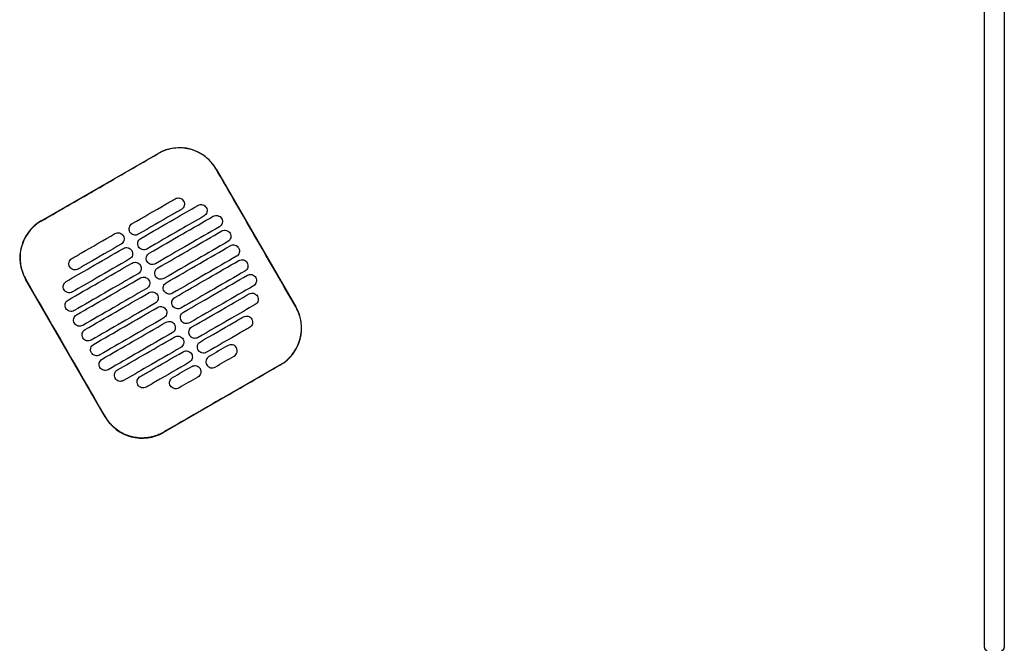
# Model space of a CAD drawing. Header units: metres. Extents: x 15.7 to 54.8, y -39.7 to 1.1.
# Tile 253 of 256: x 54.066 to 54.759, y -24.66 to -24.216. Entities that reach past the tile are written whole.
import ezdxf

# ---------------------------------------------------------------- set-up
doc = ezdxf.new("R2010")
doc.units = ezdxf.units.M
doc.header["$MEASUREMENT"] = 0
doc.layers.add('2D', color=252, linetype='Continuous')

# ---------------------------------------------------------------- blocks, each defined once
blk = doc.blocks.new('2D_QYOS_600')
for p, q in [((2.42604, -1.855), (2.42604, -0.971)), ((2.44004, -0.971), (2.44004, -1.855)), ((1.76223, -1.5547), (1.84449, -1.50718)), ((1.88548, -1.51815), (1.9415, -1.61513)), ((1.80728, -1.69267), (1.75126, -1.59568)), ((1.93053, -1.65612), (1.84827, -1.70364))]:
    blk.add_line(p, q)
for centre, radius, start, end in [((1.8595, -1.53316), 0.03, 30.01349, 120.01349), ((1.77724, -1.58068), 0.03, 120.01349, 210.01349), ((1.91552, -1.63014), 0.03, 300.01349, 30.01349), ((1.83326, -1.67766), 0.03, 210.01349, 300.01349), ((2.42804, -1.855), 0.002, 180, 270), ((2.43804, -1.855), 0.002, 270, 360)]:
    blk.add_arc(centre, radius, start, end)
for points, knots in [([(1.88538, -1.51821), (1.88458, -1.51682), (1.88367, -1.51549), (1.88073, -1.51189), (1.87845, -1.50984), (1.87266, -1.50604), (1.86904, -1.50456), (1.86159, -1.50311), (1.85785, -1.50308), (1.85081, -1.50435), (1.84754, -1.50555), (1.84455, -1.50728)], [12.978915, 12.978915, 12.978915, 12.978915, 13.461173, 13.461173, 14.374287, 14.374287, 15.53872, 15.53872, 16.650066, 16.650066, 17.687358, 17.687358, 17.687358, 17.687358]), ([(1.9414, -1.61519), (1.92736, -1.5909), (1.91332, -1.5666), (1.89466, -1.53427), (1.89002, -1.52624), (1.88538, -1.51821)], [1.133412, 1.133412, 1.133412, 1.133412, 2.681586, 2.681586, 3.193366, 3.193366, 3.193366, 3.193366]), ([(1.76229, -1.5548), (1.77288, -1.54868), (1.78391, -1.54232), (1.79938, -1.53338), (1.80142, -1.5322), (1.80342, -1.53105)], [-21.78268, -21.78268, -21.78268, -21.78268, -17.142885, -17.142885, -16.423665, -16.423665, -16.423665, -16.423665]), ([(1.82628, -1.55662), (1.83414, -1.55208), (1.84201, -1.54753), (1.85212, -1.5417), (1.85435, -1.5404), (1.85659, -1.53911)], [0.699452, 0.699452, 0.699452, 0.699452, 3.425217, 3.425217, 4.200582, 4.200582, 4.200582, 4.200582]), ([(1.83228, -1.56701), (1.84015, -1.56247), (1.84801, -1.55792), (1.86144, -1.55017), (1.867, -1.54696), (1.87255, -1.54375)], [0.699452, 0.699452, 0.699452, 0.699452, 3.42526, 3.42526, 5.350619, 5.350619, 5.350619, 5.350619]), ([(1.85659, -1.53911), (1.85702, -1.53887), (1.85756, -1.53865), (1.85874, -1.5385), (1.8593, -1.53854), (1.86037, -1.53882), (1.86089, -1.53907), (1.86185, -1.5398), (1.86222, -1.54026), (1.86246, -1.54069)], [-0.5513873, -0.5513873, -0.5513873, -0.5513873, -0.4031046, -0.4031046, -0.2776919, -0.2776919, -0.1471638, -0.1471638, 0, 0, 0, 0]), ([(1.86246, -1.54069), (1.86271, -1.54111), (1.86293, -1.54166), (1.86307, -1.54285), (1.86304, -1.5434), (1.86276, -1.54448), (1.8625, -1.54499), (1.86178, -1.54595), (1.86132, -1.54631), (1.86089, -1.54656)], [-0.5553355, -0.5553355, -0.5553355, -0.5553355, -0.4045594, -0.4045594, -0.278267, -0.278267, -0.1472206, -0.1472206, 0, 0, 0, 0]), ([(1.87255, -1.54375), (1.87298, -1.54351), (1.87352, -1.54329), (1.87471, -1.54314), (1.87526, -1.54318), (1.87633, -1.54346), (1.87685, -1.54371), (1.87781, -1.54444), (1.87818, -1.5449), (1.87842, -1.54532)], [-0.5514247, -0.5514247, -0.5514247, -0.5514247, -0.4031161, -0.4031161, -0.2776965, -0.2776965, -0.1471644, -0.1471644, 0, 0, 0, 0]), ([(1.86089, -1.54656), (1.85866, -1.54785), (1.85642, -1.54914), (1.84631, -1.55498), (1.83845, -1.55953), (1.83058, -1.56407)], [2.649916, 2.649916, 2.649916, 2.649916, 3.425249, 3.425249, 6.151046, 6.151046, 6.151046, 6.151046]), ([(1.87685, -1.5512), (1.8713, -1.55441), (1.86574, -1.55762), (1.85232, -1.56537), (1.84445, -1.56992), (1.83658, -1.57446)], [1.499949, 1.499949, 1.499949, 1.499949, 3.425284, 3.425284, 6.151116, 6.151116, 6.151116, 6.151116]), ([(1.83828, -1.57741), (1.84615, -1.57286), (1.85402, -1.56832), (1.86903, -1.55964), (1.87617, -1.55552), (1.88332, -1.55139)], [0.699452, 0.699452, 0.699452, 0.699452, 3.425292, 3.425292, 5.900643, 5.900643, 5.900643, 5.900643]), ([(1.87842, -1.54532), (1.87867, -1.54575), (1.87889, -1.5463), (1.87903, -1.54749), (1.879, -1.54804), (1.87872, -1.54911), (1.87846, -1.54963), (1.87774, -1.55059), (1.87728, -1.55095), (1.87685, -1.5512)], [-0.5553006, -0.5553006, -0.5553006, -0.5553006, -0.4045498, -0.4045498, -0.2782639, -0.2782639, -0.1472208, -0.1472208, 0, 0, 0, 0]), ([(1.88332, -1.55139), (1.88374, -1.55115), (1.88429, -1.55093), (1.88547, -1.55078), (1.88602, -1.55082), (1.8871, -1.5511), (1.88762, -1.55135), (1.88858, -1.55208), (1.88894, -1.55254), (1.88919, -1.55296)], [-0.5514376, -0.5514376, -0.5514376, -0.5514376, -0.4031217, -0.4031217, -0.2776979, -0.2776979, -0.1471642, -0.1471642, 0, 0, 0, 0]), ([(1.76229, -1.5548), (1.76101, -1.55554), (1.75978, -1.55637), (1.75663, -1.55888), (1.75485, -1.56071), (1.75332, -1.56274), (1.75103, -1.5658), (1.74934, -1.56928), (1.74737, -1.57667), (1.7471, -1.58052), (1.74804, -1.58814), (1.74924, -1.59185), (1.7512, -1.59536), (1.75128, -1.59549), (1.75136, -1.59563)], [17.619777, 17.619777, 17.619777, 17.619777, 18.064718, 18.064718, 18.827754, 18.827754, 18.827754, 19.97637, 19.97637, 21.122539, 21.122539, 22.281306, 22.281306, 22.328075, 22.328075, 22.328075, 22.328075]), ([(1.82471, -1.5625), (1.82446, -1.56207), (1.82424, -1.56152), (1.8241, -1.56033), (1.82413, -1.55978), (1.82441, -1.55871), (1.82467, -1.55819), (1.82539, -1.55723), (1.82585, -1.55687), (1.82628, -1.55662)], [-0.5553984, -0.5553984, -0.5553984, -0.5553984, -0.4045681, -0.4045681, -0.278271, -0.278271, -0.1472202, -0.1472202, 0, 0, 0, 0]), ([(1.88762, -1.55884), (1.88048, -1.56296), (1.87333, -1.56709), (1.85832, -1.57576), (1.85045, -1.58031), (1.84258, -1.58485)], [0.949972, 0.949972, 0.949972, 0.949972, 3.425307, 3.425307, 6.151164, 6.151164, 6.151164, 6.151164]), ([(1.88919, -1.55296), (1.88943, -1.55339), (1.88965, -1.55394), (1.8898, -1.55513), (1.88976, -1.55568), (1.88948, -1.55675), (1.88923, -1.55727), (1.8885, -1.55823), (1.88804, -1.55859), (1.88762, -1.55884)], [-0.5552879, -0.5552879, -0.5552879, -0.5552879, -0.4045447, -0.4045447, -0.2782629, -0.2782629, -0.1472212, -0.1472212, 0, 0, 0, 0]), ([(1.78385, -1.58113), (1.78608, -1.57984), (1.78832, -1.57855), (1.79843, -1.57271), (1.8063, -1.56817), (1.81416, -1.56362)], [2.649852, 2.649852, 2.649852, 2.649852, 3.425217, 3.425217, 6.150982, 6.150982, 6.150982, 6.150982]), ([(1.81416, -1.56362), (1.81459, -1.56338), (1.81513, -1.56316), (1.81632, -1.56301), (1.81687, -1.56305), (1.81794, -1.56333), (1.81846, -1.56358), (1.81942, -1.56431), (1.81979, -1.56477), (1.82003, -1.5652)], [-0.5512944, -0.5512944, -0.5512944, -0.5512944, -0.4030833, -0.4030833, -0.2776787, -0.2776787, -0.1471599, -0.1471599, 0, 0, 0, 0]), ([(1.82003, -1.5652), (1.82028, -1.56562), (1.8205, -1.56617), (1.82065, -1.56736), (1.82061, -1.56791), (1.82033, -1.56899), (1.82008, -1.5695), (1.81935, -1.57046), (1.81889, -1.57082), (1.81846, -1.57107)], [-0.555416, -0.555416, -0.555416, -0.555416, -0.4045716, -0.4045716, -0.2782736, -0.2782736, -0.1472211, -0.1472211, 0, 0, 0, 0]), ([(1.83058, -1.56407), (1.83015, -1.56431), (1.82961, -1.56453), (1.82843, -1.56468), (1.82787, -1.56464), (1.8268, -1.56436), (1.82628, -1.56411), (1.82532, -1.56338), (1.82495, -1.56292), (1.82471, -1.5625)], [-0.551307, -0.551307, -0.551307, -0.551307, -0.4030846, -0.4030846, -0.2776802, -0.2776802, -0.1471604, -0.1471604, 0, 0, 0, 0]), ([(1.84428, -1.5878), (1.85215, -1.58325), (1.86002, -1.57871), (1.87503, -1.57003), (1.88218, -1.56591), (1.88932, -1.56178)], [0.699452, 0.699452, 0.699452, 0.699452, 3.425313, 3.425313, 5.900643, 5.900643, 5.900643, 5.900643]), ([(1.88932, -1.56178), (1.88974, -1.56154), (1.89029, -1.56132), (1.89147, -1.56117), (1.89203, -1.56121), (1.8931, -1.56149), (1.89362, -1.56174), (1.89458, -1.56247), (1.89494, -1.56293), (1.89519, -1.56336)], [-0.5514273, -0.5514273, -0.5514273, -0.5514273, -0.4031209, -0.4031209, -0.2776962, -0.2776962, -0.1471634, -0.1471634, 0, 0, 0, 0]), ([(1.89519, -1.56336), (1.89543, -1.56378), (1.89565, -1.56433), (1.8958, -1.56552), (1.89577, -1.56607), (1.89548, -1.56715), (1.89523, -1.56766), (1.8945, -1.56862), (1.89405, -1.56898), (1.89362, -1.56923)], [-0.5552955, -0.5552955, -0.5552955, -0.5552955, -0.4045438, -0.4045438, -0.2782634, -0.2782634, -0.1472215, -0.1472215, 0, 0, 0, 0]), ([(1.81846, -1.57107), (1.8106, -1.57561), (1.80273, -1.58016), (1.79262, -1.586), (1.79039, -1.58729), (1.78815, -1.58858)], [0.699452, 0.699452, 0.699452, 0.699452, 3.425249, 3.425249, 4.200582, 4.200582, 4.200582, 4.200582]), ([(1.83071, -1.57289), (1.83047, -1.57246), (1.83025, -1.57191), (1.8301, -1.57072), (1.83013, -1.57017), (1.83042, -1.5691), (1.83067, -1.56858), (1.8314, -1.56762), (1.83185, -1.56726), (1.83228, -1.56701)], [-0.5553839, -0.5553839, -0.5553839, -0.5553839, -0.4045626, -0.4045626, -0.2782686, -0.2782686, -0.1472195, -0.1472195, 0, 0, 0, 0]), ([(1.83658, -1.57446), (1.83616, -1.57471), (1.83561, -1.57492), (1.83443, -1.57507), (1.83387, -1.57504), (1.8328, -1.57475), (1.83228, -1.5745), (1.83132, -1.57377), (1.83096, -1.57331), (1.83071, -1.57289)], [-0.551317, -0.551317, -0.551317, -0.551317, -0.4030867, -0.4030867, -0.2776803, -0.2776803, -0.1471597, -0.1471597, 0, 0, 0, 0]), ([(1.89362, -1.56923), (1.88648, -1.57335), (1.87933, -1.57748), (1.86432, -1.58615), (1.85645, -1.5907), (1.84859, -1.59524)], [0.949998, 0.949998, 0.949998, 0.949998, 3.42532, 3.42532, 6.151189, 6.151189, 6.151189, 6.151189]), ([(1.85029, -1.59819), (1.85815, -1.59364), (1.86602, -1.5891), (1.88103, -1.58043), (1.88818, -1.5763), (1.89532, -1.57217)], [0.699452, 0.699452, 0.699452, 0.699452, 3.425322, 3.425322, 5.900643, 5.900643, 5.900643, 5.900643]), ([(1.89532, -1.57217), (1.89575, -1.57193), (1.89629, -1.57171), (1.89748, -1.57156), (1.89803, -1.5716), (1.8991, -1.57188), (1.89962, -1.57213), (1.90058, -1.57286), (1.90095, -1.57332), (1.90119, -1.57375)], [-0.5514137, -0.5514137, -0.5514137, -0.5514137, -0.4031194, -0.4031194, -0.2776944, -0.2776944, -0.1471627, -0.1471627, 0, 0, 0, 0]), ([(1.77989, -1.59728), (1.78545, -1.59407), (1.79101, -1.59086), (1.80443, -1.5831), (1.8123, -1.57856), (1.82017, -1.57401)], [1.499901, 1.499901, 1.499901, 1.499901, 3.42526, 3.42526, 6.151068, 6.151068, 6.151068, 6.151068]), ([(1.82017, -1.57401), (1.82059, -1.57377), (1.82114, -1.57355), (1.82232, -1.5734), (1.82287, -1.57344), (1.82395, -1.57372), (1.82447, -1.57397), (1.82542, -1.5747), (1.82579, -1.57516), (1.82603, -1.57559)], [-0.5513075, -0.5513075, -0.5513075, -0.5513075, -0.4030857, -0.4030857, -0.2776792, -0.2776792, -0.1471593, -0.1471593, 0, 0, 0, 0]), ([(1.82603, -1.57559), (1.82628, -1.57601), (1.8265, -1.57656), (1.82665, -1.57775), (1.82661, -1.5783), (1.82633, -1.57938), (1.82608, -1.57989), (1.82535, -1.58085), (1.82489, -1.58121), (1.82447, -1.58146)], [-0.5553971, -0.5553971, -0.5553971, -0.5553971, -0.4045652, -0.4045652, -0.2782705, -0.2782705, -0.1472202, -0.1472202, 0, 0, 0, 0]), ([(1.83671, -1.58328), (1.83647, -1.58285), (1.83625, -1.5823), (1.8361, -1.58111), (1.83614, -1.58056), (1.83642, -1.57949), (1.83667, -1.57897), (1.8374, -1.57802), (1.83786, -1.57765), (1.83828, -1.57741)], [-0.5553742, -0.5553742, -0.5553742, -0.5553742, -0.4045587, -0.4045587, -0.278267, -0.278267, -0.1472191, -0.1472191, 0, 0, 0, 0]), ([(1.89962, -1.57962), (1.89248, -1.58375), (1.88534, -1.58787), (1.87032, -1.59654), (1.86246, -1.60109), (1.85459, -1.60563)], [0.950001, 0.950001, 0.950001, 0.950001, 3.425322, 3.425322, 6.151192, 6.151192, 6.151192, 6.151192]), ([(1.90119, -1.57375), (1.90144, -1.57417), (1.90166, -1.57472), (1.9018, -1.57591), (1.90177, -1.57646), (1.90149, -1.57754), (1.90123, -1.57805), (1.90051, -1.57901), (1.90005, -1.57937), (1.89962, -1.57962)], [-0.5553078, -0.5553078, -0.5553078, -0.5553078, -0.4045446, -0.4045446, -0.2782647, -0.2782647, -0.147222, -0.147222, 0, 0, 0, 0]), ([(1.78113, -1.61042), (1.78828, -1.60629), (1.79542, -1.60216), (1.81043, -1.59349), (1.8183, -1.58895), (1.82617, -1.5844)], [0.949941, 0.949941, 0.949941, 0.949941, 3.425291, 3.425291, 6.151132, 6.151132, 6.151132, 6.151132]), ([(1.78228, -1.58701), (1.78204, -1.58658), (1.78182, -1.58603), (1.78167, -1.58484), (1.7817, -1.58429), (1.78198, -1.58322), (1.78224, -1.5827), (1.78296, -1.58174), (1.78342, -1.58138), (1.78385, -1.58113)], [-0.5554179, -0.5554179, -0.5554179, -0.5554179, -0.4045683, -0.4045683, -0.2782761, -0.2782761, -0.1472238, -0.1472238, 0, 0, 0, 0]), ([(1.82447, -1.58146), (1.8166, -1.586), (1.80873, -1.59055), (1.79531, -1.5983), (1.78975, -1.60151), (1.78419, -1.60472)], [0.699452, 0.699452, 0.699452, 0.699452, 3.425284, 3.425284, 5.350619, 5.350619, 5.350619, 5.350619]), ([(1.82617, -1.5844), (1.82659, -1.58416), (1.82714, -1.58394), (1.82832, -1.58379), (1.82887, -1.58383), (1.82995, -1.58411), (1.83047, -1.58436), (1.83143, -1.58509), (1.83179, -1.58555), (1.83204, -1.58598)], [-0.5513173, -0.5513173, -0.5513173, -0.5513173, -0.4030875, -0.4030875, -0.2776797, -0.2776797, -0.147159, -0.147159, 0, 0, 0, 0]), ([(1.83204, -1.58598), (1.83228, -1.5864), (1.8325, -1.58695), (1.83265, -1.58814), (1.83261, -1.58869), (1.83233, -1.58977), (1.83208, -1.59028), (1.83135, -1.59124), (1.83089, -1.5916), (1.83047, -1.59185)], [-0.555383, -0.555383, -0.555383, -0.555383, -0.4045605, -0.4045605, -0.2782682, -0.2782682, -0.1472195, -0.1472195, 0, 0, 0, 0]), ([(1.84258, -1.58485), (1.84216, -1.5851), (1.84161, -1.58531), (1.84043, -1.58546), (1.83988, -1.58543), (1.8388, -1.58515), (1.83828, -1.58489), (1.83732, -1.58416), (1.83696, -1.5837), (1.83671, -1.58328)], [-0.5513236, -0.5513236, -0.5513236, -0.5513236, -0.4030881, -0.4030881, -0.2776804, -0.2776804, -0.1471592, -0.1471592, 0, 0, 0, 0]), ([(1.85629, -1.60858), (1.86416, -1.60403), (1.87202, -1.59949), (1.88704, -1.59082), (1.89418, -1.58669), (1.90133, -1.58256)], [0.699452, 0.699452, 0.699452, 0.699452, 3.425321, 3.425321, 5.900643, 5.900643, 5.900643, 5.900643]), ([(1.90133, -1.58256), (1.90175, -1.58232), (1.9023, -1.5821), (1.90348, -1.58195), (1.90403, -1.58199), (1.90511, -1.58227), (1.90563, -1.58252), (1.90658, -1.58325), (1.90695, -1.58371), (1.90719, -1.58414)], [-0.5513969, -0.5513969, -0.5513969, -0.5513969, -0.4031172, -0.4031172, -0.2776925, -0.2776925, -0.1471621, -0.1471621, 0, 0, 0, 0]), ([(1.90719, -1.58414), (1.90744, -1.58456), (1.90766, -1.58511), (1.90781, -1.5863), (1.90777, -1.58685), (1.90749, -1.58793), (1.90724, -1.58844), (1.90651, -1.5894), (1.90605, -1.58976), (1.90563, -1.59001)], [-0.5553248, -0.5553248, -0.5553248, -0.5553248, -0.4045472, -0.4045472, -0.2782668, -0.2782668, -0.1472227, -0.1472227, 0, 0, 0, 0]), ([(1.78815, -1.58858), (1.78773, -1.58882), (1.78718, -1.58904), (1.786, -1.58919), (1.78544, -1.58915), (1.78437, -1.58887), (1.78385, -1.58862), (1.78289, -1.58789), (1.78252, -1.58743), (1.78228, -1.58701)], [-0.5513007, -0.5513007, -0.5513007, -0.5513007, -0.4030941, -0.4030941, -0.2776814, -0.2776814, -0.1471603, -0.1471603, 0, 0, 0, 0]), ([(1.83047, -1.59185), (1.8226, -1.59639), (1.81473, -1.60094), (1.79972, -1.60961), (1.79258, -1.61374), (1.78543, -1.61787)], [0.699452, 0.699452, 0.699452, 0.699452, 3.425308, 3.425308, 5.900643, 5.900643, 5.900643, 5.900643]), ([(1.84272, -1.59367), (1.84247, -1.59325), (1.84225, -1.59269), (1.8421, -1.59151), (1.84214, -1.59095), (1.84242, -1.58988), (1.84267, -1.58936), (1.8434, -1.58841), (1.84386, -1.58804), (1.84428, -1.5878)], [-0.5553693, -0.5553693, -0.5553693, -0.5553693, -0.4045566, -0.4045566, -0.2782661, -0.2782661, -0.1472189, -0.1472189, 0, 0, 0, 0]), ([(1.84859, -1.59524), (1.84816, -1.59549), (1.84761, -1.5957), (1.84643, -1.59585), (1.84588, -1.59582), (1.8448, -1.59554), (1.84429, -1.59528), (1.84333, -1.59455), (1.84296, -1.59409), (1.84272, -1.59367)], [-0.5513269, -0.5513269, -0.5513269, -0.5513269, -0.403089, -0.403089, -0.2776804, -0.2776804, -0.1471589, -0.1471589, 0, 0, 0, 0]), ([(1.90563, -1.59001), (1.89848, -1.59414), (1.89134, -1.59826), (1.87633, -1.60694), (1.86846, -1.61148), (1.86059, -1.61603)], [0.949982, 0.949982, 0.949982, 0.949982, 3.425312, 3.425312, 6.151173, 6.151173, 6.151173, 6.151173]), ([(1.86229, -1.61897), (1.87016, -1.61442), (1.87803, -1.60988), (1.89304, -1.60121), (1.90018, -1.59708), (1.90733, -1.59295)], [0.699452, 0.699452, 0.699452, 0.699452, 3.425308, 3.425308, 5.900643, 5.900643, 5.900643, 5.900643]), ([(1.90733, -1.59295), (1.90775, -1.59271), (1.9083, -1.59249), (1.90948, -1.59234), (1.91003, -1.59238), (1.91111, -1.59266), (1.91163, -1.59291), (1.91259, -1.59364), (1.91295, -1.5941), (1.9132, -1.59453)], [-0.5513769, -0.5513769, -0.5513769, -0.5513769, -0.4031143, -0.4031143, -0.2776905, -0.2776905, -0.1471617, -0.1471617, 0, 0, 0, 0]), ([(1.80738, -1.69261), (1.80282, -1.68472), (1.79809, -1.67652), (1.77944, -1.64421), (1.7654, -1.61992), (1.75136, -1.59563)], [-3.18138, -3.18138, -3.18138, -3.18138, -2.673929, -2.673929, -1.133377, -1.133377, -1.133377, -1.133377]), ([(1.77832, -1.60315), (1.77808, -1.60273), (1.77786, -1.60217), (1.77771, -1.60099), (1.77775, -1.60043), (1.77803, -1.59936), (1.77828, -1.59884), (1.77901, -1.59789), (1.77947, -1.59752), (1.77989, -1.59728)], [-0.5553798, -0.5553798, -0.5553798, -0.5553798, -0.4045588, -0.4045588, -0.278273, -0.278273, -0.147224, -0.147224, 0, 0, 0, 0]), ([(1.78713, -1.62081), (1.79428, -1.61668), (1.80142, -1.61256), (1.81643, -1.60388), (1.8243, -1.59934), (1.83217, -1.59479)], [0.949982, 0.949982, 0.949982, 0.949982, 3.425312, 3.425312, 6.151173, 6.151173, 6.151173, 6.151173]), ([(1.83217, -1.59479), (1.83259, -1.59455), (1.83314, -1.59433), (1.83432, -1.59418), (1.83488, -1.59422), (1.83595, -1.5945), (1.83647, -1.59475), (1.83743, -1.59548), (1.83779, -1.59594), (1.83804, -1.59637)], [-0.5513238, -0.5513238, -0.5513238, -0.5513238, -0.4030887, -0.4030887, -0.27768, -0.27768, -0.1471588, -0.1471588, 0, 0, 0, 0]), ([(1.83804, -1.59637), (1.83828, -1.59679), (1.8385, -1.59734), (1.83865, -1.59853), (1.83862, -1.59908), (1.83833, -1.60016), (1.83808, -1.60068), (1.83735, -1.60163), (1.8369, -1.602), (1.83647, -1.60224)], [-0.5553737, -0.5553737, -0.5553737, -0.5553737, -0.4045574, -0.4045574, -0.2782667, -0.2782667, -0.1472191, -0.1472191, 0, 0, 0, 0]), ([(1.84872, -1.60406), (1.84847, -1.60364), (1.84825, -1.60309), (1.84811, -1.6019), (1.84814, -1.60134), (1.84842, -1.60027), (1.84868, -1.59975), (1.8494, -1.5988), (1.84986, -1.59843), (1.85029, -1.59819)], [-0.5553691, -0.5553691, -0.5553691, -0.5553691, -0.4045561, -0.4045561, -0.278266, -0.278266, -0.1472189, -0.1472189, 0, 0, 0, 0]), ([(1.91163, -1.6004), (1.90448, -1.60453), (1.89734, -1.60865), (1.88233, -1.61733), (1.87446, -1.62187), (1.86659, -1.62642)], [0.949941, 0.949941, 0.949941, 0.949941, 3.425292, 3.425292, 6.151132, 6.151132, 6.151132, 6.151132]), ([(1.9132, -1.59453), (1.91344, -1.59495), (1.91366, -1.5955), (1.91381, -1.59669), (1.91377, -1.59724), (1.91349, -1.59832), (1.91324, -1.59883), (1.91251, -1.59979), (1.91205, -1.60015), (1.91163, -1.6004)], [-0.5553464, -0.5553464, -0.5553464, -0.5553464, -0.4045515, -0.4045515, -0.2782697, -0.2782697, -0.1472236, -0.1472236, 0, 0, 0, 0]), ([(1.78419, -1.60472), (1.78377, -1.60497), (1.78322, -1.60519), (1.78204, -1.60533), (1.78149, -1.6053), (1.78041, -1.60502), (1.77989, -1.60476), (1.77893, -1.60403), (1.77857, -1.60357), (1.77832, -1.60315)], [-0.5513421, -0.5513421, -0.5513421, -0.5513421, -0.4031061, -0.4031061, -0.2776864, -0.2776864, -0.147161, -0.147161, 0, 0, 0, 0]), ([(1.83647, -1.60224), (1.8286, -1.60679), (1.82074, -1.61133), (1.80572, -1.62), (1.79858, -1.62413), (1.79144, -1.62826)], [0.699452, 0.699452, 0.699452, 0.699452, 3.425321, 3.425321, 5.900643, 5.900643, 5.900643, 5.900643]), ([(1.79314, -1.6312), (1.80028, -1.62707), (1.80742, -1.62295), (1.82244, -1.61427), (1.8303, -1.60973), (1.83817, -1.60518)], [0.950001, 0.950001, 0.950001, 0.950001, 3.425322, 3.425322, 6.151192, 6.151192, 6.151192, 6.151192]), ([(1.83817, -1.60518), (1.8386, -1.60494), (1.83914, -1.60472), (1.84033, -1.60457), (1.84088, -1.60461), (1.84195, -1.60489), (1.84247, -1.60514), (1.84343, -1.60588), (1.8438, -1.60634), (1.84404, -1.60676)], [-0.551327, -0.551327, -0.551327, -0.551327, -0.4030892, -0.4030892, -0.2776802, -0.2776802, -0.1471588, -0.1471588, 0, 0, 0, 0]), ([(1.84404, -1.60676), (1.84429, -1.60718), (1.84451, -1.60773), (1.84465, -1.60892), (1.84462, -1.60948), (1.84434, -1.61055), (1.84408, -1.61107), (1.84336, -1.61202), (1.8429, -1.61239), (1.84247, -1.61263)], [-0.5553691, -0.5553691, -0.5553691, -0.5553691, -0.4045561, -0.4045561, -0.278266, -0.278266, -0.1472189, -0.1472189, 0, 0, 0, 0]), ([(1.85459, -1.60563), (1.85416, -1.60588), (1.85362, -1.6061), (1.85244, -1.60624), (1.85188, -1.60621), (1.85081, -1.60593), (1.85029, -1.60567), (1.84933, -1.60494), (1.84896, -1.60448), (1.84872, -1.60406)], [-0.551327, -0.551327, -0.551327, -0.551327, -0.4030892, -0.4030892, -0.2776802, -0.2776802, -0.1471588, -0.1471588, 0, 0, 0, 0]), ([(1.86829, -1.62936), (1.87616, -1.62482), (1.88403, -1.62027), (1.89745, -1.61252), (1.90301, -1.60931), (1.90857, -1.6061)], [0.699452, 0.699452, 0.699452, 0.699452, 3.425284, 3.425284, 5.350619, 5.350619, 5.350619, 5.350619]), ([(1.90857, -1.6061), (1.90899, -1.60585), (1.90954, -1.60563), (1.91072, -1.60548), (1.91127, -1.60552), (1.91235, -1.6058), (1.91287, -1.60605), (1.91383, -1.60679), (1.91419, -1.60725), (1.91444, -1.60767)], [-0.551342, -0.551342, -0.551342, -0.551342, -0.4031061, -0.4031061, -0.2776864, -0.2776864, -0.147161, -0.147161, 0, 0, 0, 0]), ([(1.77956, -1.61629), (1.77932, -1.61587), (1.7791, -1.61532), (1.77895, -1.61413), (1.77899, -1.61358), (1.77927, -1.6125), (1.77952, -1.61198), (1.78025, -1.61103), (1.78071, -1.61066), (1.78113, -1.61042)], [-0.5553462, -0.5553462, -0.5553462, -0.5553462, -0.4045514, -0.4045514, -0.2782696, -0.2782696, -0.1472236, -0.1472236, 0, 0, 0, 0]), ([(1.84247, -1.61263), (1.83461, -1.61718), (1.82674, -1.62172), (1.81173, -1.63039), (1.80458, -1.63452), (1.79744, -1.63865)], [0.699452, 0.699452, 0.699452, 0.699452, 3.425322, 3.425322, 5.900643, 5.900643, 5.900643, 5.900643]), ([(1.85472, -1.61445), (1.85448, -1.61403), (1.85426, -1.61348), (1.85411, -1.61229), (1.85414, -1.61173), (1.85443, -1.61066), (1.85468, -1.61014), (1.85541, -1.60919), (1.85586, -1.60882), (1.85629, -1.60858)], [-0.5553737, -0.5553737, -0.5553737, -0.5553737, -0.4045574, -0.4045574, -0.2782667, -0.2782667, -0.1472191, -0.1472191, 0, 0, 0, 0]), ([(1.86059, -1.61603), (1.86017, -1.61627), (1.85962, -1.61649), (1.85844, -1.61664), (1.85788, -1.6166), (1.85681, -1.61632), (1.85629, -1.61607), (1.85533, -1.61533), (1.85497, -1.61487), (1.85472, -1.61445)], [-0.5513238, -0.5513238, -0.5513238, -0.5513238, -0.4030887, -0.4030887, -0.27768, -0.27768, -0.1471588, -0.1471588, 0, 0, 0, 0]), ([(1.91287, -1.61354), (1.90731, -1.61675), (1.90176, -1.61996), (1.88833, -1.62772), (1.88046, -1.63226), (1.8726, -1.63681)], [1.499901, 1.499901, 1.499901, 1.499901, 3.42526, 3.42526, 6.151068, 6.151068, 6.151068, 6.151068]), ([(1.91444, -1.60767), (1.91468, -1.60809), (1.9149, -1.60864), (1.91505, -1.60983), (1.91501, -1.61039), (1.91473, -1.61146), (1.91448, -1.61198), (1.91375, -1.61293), (1.91329, -1.6133), (1.91287, -1.61354)], [-0.55538, -0.55538, -0.55538, -0.55538, -0.4045589, -0.4045589, -0.278273, -0.278273, -0.147224, -0.147224, 0, 0, 0, 0]), ([(1.78543, -1.61787), (1.78501, -1.61811), (1.78446, -1.61833), (1.78328, -1.61848), (1.78273, -1.61844), (1.78165, -1.61816), (1.78113, -1.61791), (1.78017, -1.61717), (1.77981, -1.61672), (1.77956, -1.61629)], [-0.551377, -0.551377, -0.551377, -0.551377, -0.4031143, -0.4031143, -0.2776905, -0.2776905, -0.1471617, -0.1471617, 0, 0, 0, 0]), ([(1.78557, -1.62668), (1.78532, -1.62626), (1.7851, -1.62571), (1.78495, -1.62452), (1.78499, -1.62397), (1.78527, -1.62289), (1.78552, -1.62237), (1.78625, -1.62142), (1.78671, -1.62106), (1.78713, -1.62081)], [-0.5553245, -0.5553245, -0.5553245, -0.5553245, -0.4045471, -0.4045471, -0.2782667, -0.2782667, -0.1472226, -0.1472226, 0, 0, 0, 0]), ([(1.79914, -1.64159), (1.80628, -1.63746), (1.81343, -1.63334), (1.82844, -1.62467), (1.83631, -1.62012), (1.84418, -1.61558)], [0.949998, 0.949998, 0.949998, 0.949998, 3.42532, 3.42532, 6.151189, 6.151189, 6.151189, 6.151189]), ([(1.84418, -1.61558), (1.8446, -1.61533), (1.84515, -1.61511), (1.84633, -1.61497), (1.84688, -1.615), (1.84796, -1.61528), (1.84848, -1.61554), (1.84943, -1.61627), (1.8498, -1.61673), (1.85004, -1.61715)], [-0.551327, -0.551327, -0.551327, -0.551327, -0.403089, -0.403089, -0.2776804, -0.2776804, -0.1471589, -0.1471589, 0, 0, 0, 0]), ([(1.85004, -1.61715), (1.85029, -1.61757), (1.85051, -1.61812), (1.85066, -1.61931), (1.85062, -1.61987), (1.85034, -1.62094), (1.85009, -1.62146), (1.84936, -1.62241), (1.8489, -1.62278), (1.84848, -1.62302)], [-0.5553693, -0.5553693, -0.5553693, -0.5553693, -0.4045566, -0.4045566, -0.2782661, -0.2782661, -0.1472189, -0.1472189, 0, 0, 0, 0]), ([(1.86072, -1.62484), (1.86048, -1.62442), (1.86026, -1.62387), (1.86011, -1.62268), (1.86015, -1.62213), (1.86043, -1.62105), (1.86068, -1.62053), (1.86141, -1.61958), (1.86187, -1.61921), (1.86229, -1.61897)], [-0.555383, -0.555383, -0.555383, -0.555383, -0.4045604, -0.4045604, -0.2782682, -0.2782682, -0.1472195, -0.1472195, 0, 0, 0, 0]), ([(1.93047, -1.65602), (1.93053, -1.65599), (1.93059, -1.65595), (1.93406, -1.65392), (1.93705, -1.65126), (1.9418, -1.64494), (1.94352, -1.64134), (1.94538, -1.63403), (1.94563, -1.63042), (1.94491, -1.62391), (1.94415, -1.62103), (1.94251, -1.61723), (1.94199, -1.61619), (1.9414, -1.61519)], [8.273299, 8.273299, 8.273299, 8.273299, 8.293543, 8.293543, 9.48086, 9.48086, 10.665623, 10.665623, 11.74288, 11.74288, 12.632334, 12.632334, 12.981673, 12.981673, 12.981673, 12.981673]), ([(1.79144, -1.62826), (1.79101, -1.6285), (1.79046, -1.62872), (1.78928, -1.62887), (1.78873, -1.62883), (1.78765, -1.62855), (1.78714, -1.6283), (1.78618, -1.62757), (1.78581, -1.62711), (1.78557, -1.62668)], [-0.551397, -0.551397, -0.551397, -0.551397, -0.4031173, -0.4031173, -0.2776925, -0.2776925, -0.1471621, -0.1471621, 0, 0, 0, 0]), ([(1.84848, -1.62302), (1.84061, -1.62757), (1.83274, -1.63211), (1.81773, -1.64078), (1.81058, -1.64491), (1.80344, -1.64904)], [0.699452, 0.699452, 0.699452, 0.699452, 3.425313, 3.425313, 5.900643, 5.900643, 5.900643, 5.900643]), ([(1.80514, -1.65198), (1.81229, -1.64786), (1.81943, -1.64373), (1.83444, -1.63506), (1.84231, -1.63051), (1.85018, -1.62597)], [0.949973, 0.949973, 0.949973, 0.949973, 3.425307, 3.425307, 6.151164, 6.151164, 6.151164, 6.151164]), ([(1.85018, -1.62597), (1.8506, -1.62572), (1.85115, -1.6255), (1.85233, -1.62536), (1.85288, -1.62539), (1.85396, -1.62567), (1.85448, -1.62593), (1.85544, -1.62666), (1.8558, -1.62712), (1.85605, -1.62754)], [-0.5513237, -0.5513237, -0.5513237, -0.5513237, -0.4030882, -0.4030882, -0.2776804, -0.2776804, -0.1471592, -0.1471592, 0, 0, 0, 0]), ([(1.85605, -1.62754), (1.85629, -1.62796), (1.85651, -1.62852), (1.85666, -1.6297), (1.85662, -1.63026), (1.85634, -1.63133), (1.85609, -1.63185), (1.85536, -1.6328), (1.8549, -1.63317), (1.85448, -1.63341)], [-0.5553742, -0.5553742, -0.5553742, -0.5553742, -0.4045587, -0.4045587, -0.278267, -0.278267, -0.1472191, -0.1472191, 0, 0, 0, 0]), ([(1.86659, -1.62642), (1.86617, -1.62666), (1.86562, -1.62688), (1.86444, -1.62703), (1.86389, -1.62699), (1.86281, -1.62671), (1.86229, -1.62646), (1.86133, -1.62573), (1.86097, -1.62527), (1.86072, -1.62484)], [-0.5513173, -0.5513173, -0.5513173, -0.5513173, -0.4030875, -0.4030875, -0.2776797, -0.2776797, -0.147159, -0.147159, 0, 0, 0, 0]), ([(1.8743, -1.63975), (1.88216, -1.63521), (1.89003, -1.63066), (1.90014, -1.62482), (1.90237, -1.62353), (1.90461, -1.62224)], [0.699452, 0.699452, 0.699452, 0.699452, 3.425249, 3.425249, 4.200582, 4.200582, 4.200582, 4.200582]), ([(1.90461, -1.62224), (1.90504, -1.62199), (1.90558, -1.62178), (1.90676, -1.62163), (1.90732, -1.62166), (1.90839, -1.62195), (1.90891, -1.6222), (1.90987, -1.62293), (1.91024, -1.62339), (1.91048, -1.62381)], [-0.5513007, -0.5513007, -0.5513007, -0.5513007, -0.4030941, -0.4030941, -0.2776814, -0.2776814, -0.1471603, -0.1471603, 0, 0, 0, 0]), ([(1.91048, -1.62381), (1.91073, -1.62424), (1.91095, -1.62479), (1.91109, -1.62598), (1.91106, -1.62653), (1.91078, -1.6276), (1.91052, -1.62812), (1.9098, -1.62907), (1.90934, -1.62944), (1.90891, -1.62969)], [-0.555418, -0.555418, -0.555418, -0.555418, -0.4045683, -0.4045683, -0.2782762, -0.2782762, -0.1472238, -0.1472238, 0, 0, 0, 0]), ([(1.79157, -1.63707), (1.79132, -1.63665), (1.7911, -1.6361), (1.79096, -1.63491), (1.79099, -1.63436), (1.79127, -1.63328), (1.79153, -1.63277), (1.79225, -1.63181), (1.79271, -1.63145), (1.79314, -1.6312)], [-0.5553076, -0.5553076, -0.5553076, -0.5553076, -0.4045445, -0.4045445, -0.2782646, -0.2782646, -0.1472219, -0.1472219, 0, 0, 0, 0]), ([(1.85448, -1.63341), (1.84661, -1.63796), (1.83874, -1.6425), (1.82373, -1.65118), (1.81659, -1.6553), (1.80944, -1.65943)], [0.699452, 0.699452, 0.699452, 0.699452, 3.425292, 3.425292, 5.900643, 5.900643, 5.900643, 5.900643]), ([(1.86673, -1.63523), (1.86648, -1.63481), (1.86626, -1.63426), (1.86611, -1.63307), (1.86615, -1.63252), (1.86643, -1.63144), (1.86668, -1.63092), (1.86741, -1.62997), (1.86787, -1.62961), (1.86829, -1.62936)], [-0.555397, -0.555397, -0.555397, -0.555397, -0.4045652, -0.4045652, -0.2782705, -0.2782705, -0.1472202, -0.1472202, 0, 0, 0, 0]), ([(1.8726, -1.63681), (1.87217, -1.63705), (1.87162, -1.63727), (1.87044, -1.63742), (1.86989, -1.63738), (1.86881, -1.6371), (1.8683, -1.63685), (1.86734, -1.63612), (1.86697, -1.63566), (1.86673, -1.63523)], [-0.5513075, -0.5513075, -0.5513075, -0.5513075, -0.4030857, -0.4030857, -0.2776792, -0.2776792, -0.1471593, -0.1471593, 0, 0, 0, 0]), ([(1.90891, -1.62969), (1.90668, -1.63098), (1.90444, -1.63227), (1.89433, -1.63811), (1.88647, -1.64265), (1.8786, -1.6472)], [2.649852, 2.649852, 2.649852, 2.649852, 3.425217, 3.425217, 6.150983, 6.150983, 6.150983, 6.150983]), ([(1.79744, -1.63865), (1.79701, -1.63889), (1.79647, -1.63911), (1.79529, -1.63926), (1.79473, -1.63922), (1.79366, -1.63894), (1.79314, -1.63869), (1.79218, -1.63796), (1.79181, -1.6375), (1.79157, -1.63707)], [-0.5514139, -0.5514139, -0.5514139, -0.5514139, -0.4031194, -0.4031194, -0.2776944, -0.2776944, -0.1471626, -0.1471626, 0, 0, 0, 0]), ([(1.79757, -1.64746), (1.79733, -1.64704), (1.79711, -1.64649), (1.79696, -1.6453), (1.79699, -1.64475), (1.79728, -1.64367), (1.79753, -1.64316), (1.79826, -1.6422), (1.79871, -1.64184), (1.79914, -1.64159)], [-0.5552953, -0.5552953, -0.5552953, -0.5552953, -0.4045437, -0.4045437, -0.2782634, -0.2782634, -0.1472215, -0.1472215, 0, 0, 0, 0]), ([(1.81591, -1.65962), (1.82146, -1.65641), (1.82702, -1.6532), (1.84044, -1.64545), (1.84831, -1.6409), (1.85618, -1.63636)], [1.499949, 1.499949, 1.499949, 1.499949, 3.425284, 3.425284, 6.151116, 6.151116, 6.151116, 6.151116]), ([(1.85618, -1.63636), (1.8566, -1.63611), (1.85715, -1.6359), (1.85833, -1.63575), (1.85889, -1.63578), (1.85996, -1.63606), (1.86048, -1.63632), (1.86144, -1.63705), (1.8618, -1.63751), (1.86205, -1.63793)], [-0.5513171, -0.5513171, -0.5513171, -0.5513171, -0.4030867, -0.4030867, -0.2776803, -0.2776803, -0.1471597, -0.1471597, 0, 0, 0, 0]), ([(1.86205, -1.63793), (1.86229, -1.63835), (1.86251, -1.63891), (1.86266, -1.64009), (1.86263, -1.64065), (1.86234, -1.64172), (1.86209, -1.64224), (1.86136, -1.64319), (1.86091, -1.64356), (1.86048, -1.6438)], [-0.5553838, -0.5553838, -0.5553838, -0.5553838, -0.4045626, -0.4045626, -0.2782686, -0.2782686, -0.1472195, -0.1472195, 0, 0, 0, 0]), ([(1.87273, -1.64562), (1.87248, -1.6452), (1.87226, -1.64465), (1.87212, -1.64346), (1.87215, -1.64291), (1.87243, -1.64183), (1.87269, -1.64132), (1.87341, -1.64036), (1.87387, -1.64), (1.8743, -1.63975)], [-0.5554159, -0.5554159, -0.5554159, -0.5554159, -0.4045716, -0.4045716, -0.2782736, -0.2782736, -0.1472211, -0.1472211, 0, 0, 0, 0]), ([(1.8996, -1.64396), (1.89935, -1.64353), (1.89899, -1.64307), (1.89803, -1.64234), (1.89751, -1.64209), (1.89643, -1.64181), (1.89588, -1.64177), (1.8947, -1.64192), (1.89415, -1.64214), (1.89373, -1.64238)], [0, 0, 0, 0, 0.1471602, 0.1471602, 0.2776775, 0.2776775, 0.4030818, 0.4030818, 0.5512681, 0.5512681, 0.5512681, 0.5512681]), ([(1.80344, -1.64904), (1.80302, -1.64928), (1.80247, -1.6495), (1.80129, -1.64965), (1.80073, -1.64961), (1.79966, -1.64933), (1.79914, -1.64908), (1.79818, -1.64835), (1.79782, -1.64789), (1.79757, -1.64746)], [-0.5514274, -0.5514274, -0.5514274, -0.5514274, -0.4031209, -0.4031209, -0.2776962, -0.2776962, -0.1471634, -0.1471634, 0, 0, 0, 0]), ([(1.86048, -1.6438), (1.85261, -1.64835), (1.84475, -1.65289), (1.83132, -1.66065), (1.82576, -1.66386), (1.82021, -1.66707)], [0.699452, 0.699452, 0.699452, 0.699452, 3.42526, 3.42526, 5.350619, 5.350619, 5.350619, 5.350619]), ([(1.83187, -1.66426), (1.8341, -1.66297), (1.83634, -1.66168), (1.84645, -1.65584), (1.85431, -1.65129), (1.86218, -1.64675)], [2.649916, 2.649916, 2.649916, 2.649916, 3.425249, 3.425249, 6.151046, 6.151046, 6.151046, 6.151046]), ([(1.86218, -1.64675), (1.86261, -1.6465), (1.86315, -1.64629), (1.86433, -1.64614), (1.86489, -1.64617), (1.86596, -1.64646), (1.86648, -1.64671), (1.86744, -1.64744), (1.86781, -1.6479), (1.86805, -1.64832)], [-0.5513071, -0.5513071, -0.5513071, -0.5513071, -0.4030846, -0.4030846, -0.2776802, -0.2776802, -0.1471604, -0.1471604, 0, 0, 0, 0]), ([(1.86805, -1.64832), (1.8683, -1.64875), (1.86852, -1.6493), (1.86866, -1.65049), (1.86863, -1.65104), (1.86835, -1.65211), (1.86809, -1.65263), (1.86737, -1.65358), (1.86691, -1.65395), (1.86648, -1.6542)], [-0.5553983, -0.5553983, -0.5553983, -0.5553983, -0.4045681, -0.4045681, -0.278271, -0.278271, -0.1472202, -0.1472202, 0, 0, 0, 0]), ([(1.8786, -1.6472), (1.87817, -1.64744), (1.87763, -1.64766), (1.87645, -1.64781), (1.87589, -1.64777), (1.87482, -1.64749), (1.8743, -1.64724), (1.87334, -1.64651), (1.87297, -1.64605), (1.87273, -1.64562)], [-0.5512944, -0.5512944, -0.5512944, -0.5512944, -0.4030833, -0.4030833, -0.2776787, -0.2776787, -0.1471599, -0.1471599, 0, 0, 0, 0]), ([(1.89803, -1.64983), (1.89846, -1.64958), (1.89891, -1.64922), (1.89964, -1.64827), (1.89989, -1.64775), (1.90017, -1.64667), (1.90021, -1.64612), (1.90006, -1.64493), (1.89984, -1.64438), (1.8996, -1.64396)], [0, 0, 0, 0, 0.147223, 0.147223, 0.2782783, 0.2782783, 0.4045781, 0.4045781, 0.5554474, 0.5554474, 0.5554474, 0.5554474]), ([(1.80357, -1.65785), (1.80333, -1.65743), (1.80311, -1.65688), (1.80296, -1.65569), (1.803, -1.65514), (1.80328, -1.65406), (1.80353, -1.65355), (1.80426, -1.65259), (1.80472, -1.65223), (1.80514, -1.65198)], [-0.5552876, -0.5552876, -0.5552876, -0.5552876, -0.4045446, -0.4045446, -0.2782629, -0.2782629, -0.1472212, -0.1472212, 0, 0, 0, 0]), ([(1.86648, -1.6542), (1.85862, -1.65874), (1.85075, -1.66328), (1.84064, -1.66912), (1.83841, -1.67041), (1.83617, -1.67171)], [0.699452, 0.699452, 0.699452, 0.699452, 3.425217, 3.425217, 4.200582, 4.200582, 4.200582, 4.200582]), ([(1.8803, -1.65014), (1.87987, -1.65039), (1.87942, -1.65075), (1.87869, -1.65171), (1.87844, -1.65222), (1.87815, -1.6533), (1.87812, -1.65385), (1.87827, -1.65504), (1.87849, -1.65559), (1.87873, -1.65601)], [0, 0, 0, 0, 0.1472222, 0.1472222, 0.2782773, 0.2782773, 0.4045795, 0.4045795, 0.5554397, 0.5554397, 0.5554397, 0.5554397]), ([(1.87873, -1.65601), (1.87898, -1.65644), (1.87934, -1.6569), (1.8803, -1.65763), (1.88082, -1.65788), (1.88189, -1.65816), (1.88245, -1.6582), (1.88363, -1.65805), (1.88418, -1.65783), (1.8846, -1.65759)], [0, 0, 0, 0, 0.1471605, 0.1471605, 0.2776781, 0.2776781, 0.4030803, 0.4030803, 0.5512777, 0.5512777, 0.5512777, 0.5512777]), ([(1.80944, -1.65943), (1.80902, -1.65967), (1.80847, -1.65989), (1.80729, -1.66004), (1.80674, -1.66), (1.80566, -1.65972), (1.80514, -1.65947), (1.80418, -1.65874), (1.80382, -1.65828), (1.80357, -1.65785)], [-0.5514378, -0.5514378, -0.5514378, -0.5514378, -0.4031217, -0.4031217, -0.2776979, -0.2776979, -0.1471642, -0.1471642, 0, 0, 0, 0]), ([(1.81434, -1.66549), (1.81409, -1.66507), (1.81387, -1.66452), (1.81373, -1.66333), (1.81376, -1.66278), (1.81404, -1.6617), (1.8143, -1.66119), (1.81502, -1.66023), (1.81548, -1.65987), (1.81591, -1.65962)], [-0.5553003, -0.5553003, -0.5553003, -0.5553003, -0.4045497, -0.4045497, -0.2782639, -0.2782639, -0.1472208, -0.1472208, 0, 0, 0, 0]), ([(1.86819, -1.65714), (1.86861, -1.65689), (1.86916, -1.65668), (1.87034, -1.65653), (1.87089, -1.65656), (1.87197, -1.65685), (1.87248, -1.6571), (1.87344, -1.65783), (1.87381, -1.65829), (1.87405, -1.65871)], [-0.5512937, -0.5512937, -0.5512937, -0.5512937, -0.403082, -0.403082, -0.27768, -0.27768, -0.1471612, -0.1471612, 0, 0, 0, 0]), ([(1.87405, -1.65871), (1.8743, -1.65914), (1.87452, -1.65969), (1.87467, -1.66088), (1.87463, -1.66143), (1.87435, -1.6625), (1.8741, -1.66302), (1.87337, -1.66398), (1.87291, -1.66434), (1.87249, -1.66459)], [-0.5554178, -0.5554178, -0.5554178, -0.5554178, -0.4045751, -0.4045751, -0.2782741, -0.2782741, -0.1472211, -0.1472211, 0, 0, 0, 0]), ([(1.82021, -1.66707), (1.81978, -1.66731), (1.81924, -1.66753), (1.81806, -1.66768), (1.8175, -1.66764), (1.81643, -1.66736), (1.81591, -1.66711), (1.81495, -1.66638), (1.81458, -1.66592), (1.81434, -1.66549)], [-0.5514248, -0.5514248, -0.5514248, -0.5514248, -0.4031161, -0.4031161, -0.2776965, -0.2776965, -0.1471644, -0.1471644, 0, 0, 0, 0]), ([(1.8303, -1.67013), (1.83005, -1.66971), (1.82983, -1.66916), (1.82969, -1.66797), (1.82972, -1.66742), (1.83, -1.66634), (1.83026, -1.66583), (1.83098, -1.66487), (1.83144, -1.66451), (1.83187, -1.66426)], [-0.5553353, -0.5553353, -0.5553353, -0.5553353, -0.4045593, -0.4045593, -0.278267, -0.278267, -0.1472205, -0.1472205, 0, 0, 0, 0]), ([(1.85319, -1.67077), (1.85294, -1.67035), (1.85272, -1.6698), (1.85257, -1.66861), (1.85261, -1.66805), (1.85289, -1.66698), (1.85314, -1.66646), (1.85387, -1.66551), (1.85433, -1.66514), (1.85475, -1.6649)], [-0.5553938, -0.5553938, -0.5553938, -0.5553938, -0.4045733, -0.4045733, -0.2782728, -0.2782728, -0.147221, -0.147221, 0, 0, 0, 0]), ([(1.83617, -1.67171), (1.83575, -1.67195), (1.8352, -1.67217), (1.83402, -1.67232), (1.83346, -1.67228), (1.83239, -1.672), (1.83187, -1.67175), (1.83091, -1.67102), (1.83054, -1.67056), (1.8303, -1.67013)], [-0.5513875, -0.5513875, -0.5513875, -0.5513875, -0.4031047, -0.4031047, -0.2776919, -0.2776919, -0.1471638, -0.1471638, 0, 0, 0, 0]), ([(1.85906, -1.67234), (1.85863, -1.67259), (1.85808, -1.67281), (1.8569, -1.67296), (1.85635, -1.67292), (1.85527, -1.67264), (1.85476, -1.67238), (1.8538, -1.67165), (1.85343, -1.67119), (1.85319, -1.67077)], [-0.5513269, -0.5513269, -0.5513269, -0.5513269, -0.4030891, -0.4030891, -0.2776846, -0.2776846, -0.1471626, -0.1471626, 0, 0, 0, 0]), ([(1.88934, -1.67977), (1.88771, -1.68071), (1.88609, -1.68165), (1.87058, -1.69061), (1.85919, -1.69719), (1.84821, -1.70354)], [-12.071476, -12.071476, -12.071476, -12.071476, -11.509189, -11.509189, -6.696301, -6.696301, -6.696301, -6.696301]), ([(1.84821, -1.70354), (1.84755, -1.70392), (1.84688, -1.70428), (1.84298, -1.70615), (1.83953, -1.7071), (1.8324, -1.70776), (1.82877, -1.70744), (1.82145, -1.70541), (1.81786, -1.70359), (1.81176, -1.69877), (1.80927, -1.69588), (1.80738, -1.69261)], [-8.20809, -8.20809, -8.20809, -8.20809, -7.978943, -7.978943, -6.912231, -6.912231, -5.830065, -5.830065, -4.632711, -4.632711, -3.498654, -3.498654, -3.498654, -3.498654])]:
    blk.add_open_spline(points, degree=3, knots=knots)
for points in [[(1.80342, -1.53105), (1.81713, -1.52313), (1.83084, -1.5152), (1.84455, -1.50728)], [(1.89373, -1.64238), (1.88925, -1.64497), (1.88478, -1.64756), (1.8803, -1.65014)], [(1.8846, -1.65759), (1.88908, -1.655), (1.89355, -1.65242), (1.89803, -1.64983)], [(1.88934, -1.67977), (1.90305, -1.67185), (1.91676, -1.66394), (1.93047, -1.65602)], [(1.85475, -1.6649), (1.85923, -1.66231), (1.86371, -1.65973), (1.86819, -1.65714)], [(1.87249, -1.66459), (1.86801, -1.66717), (1.86353, -1.66976), (1.85906, -1.67234)]]:
    blk.add_open_spline(points, degree=3)

msp = doc.modelspace()

# ---------------------------------------------------------------- block references
at = {"layer": '2D'}
msp.add_blockref('2D_QYOS_600', (52.31931, -22.80251), dxfattribs=at)

doc.saveas('drawing.dxf')
